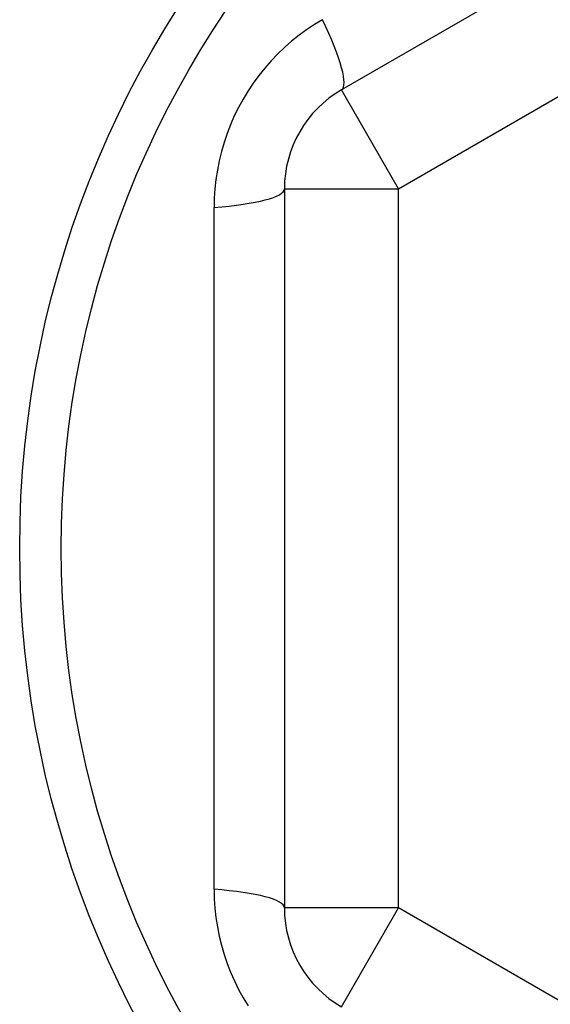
# Model space of a CAD drawing. Header units: inches. Extents: x 24 to 60, y 11.7 to 31.9.
# Tile 30 of 58: x 35.557 to 35.74, y 29.143 to 29.483. Entities that reach past the tile are written whole.
import ezdxf

# ---------------------------------------------------------------- set-up
doc = ezdxf.new("R2010")
doc.units = ezdxf.units.IN
doc.header["$MEASUREMENT"] = 0
doc.layers.add('Visible Edges(ANSI)', color=7, linetype='Continuous', lineweight=25)
doc.layers.add('Visible Tangent Edges(ANSI)', color=7, linetype='Continuous', lineweight=25)

msp = doc.modelspace()

# ---------------------------------------------------------------- linework, layer by layer
at = {"layer": 'Visible Edges(ANSI)'}
for p, q in [((35.88223, 29.58241), (35.66766, 29.45853)), ((35.64798, 29.42444), (35.64798, 29.17668))]:
    msp.add_line(p, q, dxfattribs=at)
msp.add_circle((35.90191, 29.30056), 0.34516, dxfattribs=at)
for centre, start, end in [((35.68735, 29.42444), 120, 180), ((35.68735, 29.17668), 180, 240)]:
    msp.add_arc(centre, 0.03937, start, end, dxfattribs=at)
at = {"layer": 'Visible Tangent Edges(ANSI)'}
for p, q in [((35.68735, 29.42444), (35.90191, 29.54832)), ((35.68735, 29.42444), (35.66766, 29.45853)), ((35.64798, 29.42444), (35.68735, 29.42444)), ((35.68735, 29.17668), (35.68735, 29.42444)), ((35.62374, 29.18307), (35.62374, 29.41804)), ((35.68735, 29.17668), (35.64798, 29.17668)), ((35.66766, 29.14258), (35.68735, 29.17668)), ((35.90191, 29.05279), (35.68735, 29.17668))]:
    msp.add_line(p, q, dxfattribs=at)
at = {"layer": 'Visible Tangent Edges(ANSI)', "flags": 128}
for points in [[(35.66108, 29.48271), (35.65833, 29.48104), (35.65564, 29.47925), (35.65302, 29.47733), (35.65047, 29.47529), (35.64801, 29.47314), (35.64565, 29.47088), (35.64339, 29.46852), (35.64123, 29.46606), (35.63919, 29.46352), (35.63726, 29.46088), (35.63544, 29.45815), (35.63374, 29.45535), (35.63216, 29.45247), (35.63071, 29.44954), (35.6294, 29.44654), (35.62822, 29.4435), (35.62718, 29.44041), (35.62627, 29.43727), (35.6255, 29.4341), (35.62487, 29.43091), (35.62438, 29.4277), (35.62403, 29.42448), (35.62382, 29.42126), (35.62374, 29.41804)], [(35.62374, 29.18307), (35.62381, 29.17985), (35.62402, 29.17662), (35.62437, 29.17339), (35.62487, 29.17017), (35.6255, 29.16696), (35.62628, 29.16379), (35.62719, 29.16065), (35.62824, 29.15756), (35.62942, 29.15451), (35.63074, 29.15152), (35.63219, 29.14858), (35.63377, 29.14571), (35.63547, 29.1429)]]:
    msp.add_lwpolyline(points, dxfattribs=at)
at = {"layer": 'Visible Tangent Edges(ANSI)'}
msp.add_circle((35.90191, 29.30056), 0.33084, dxfattribs=at)
for centre, major_axis, start_param, end_param in [((35.64798, 29.49263), (0.01969, -0.0341), 0, 1.176113), ((35.60861, 29.42444), (0.03937, 0), 5.107073, 6.283185), ((35.60861, 29.17668), (0.03937, 0), 0, 1.176113)]:
    msp.add_ellipse(centre, major_axis=major_axis, ratio=0.175929, start_param=start_param, end_param=end_param, dxfattribs=at)

doc.saveas('drawing.dxf')
